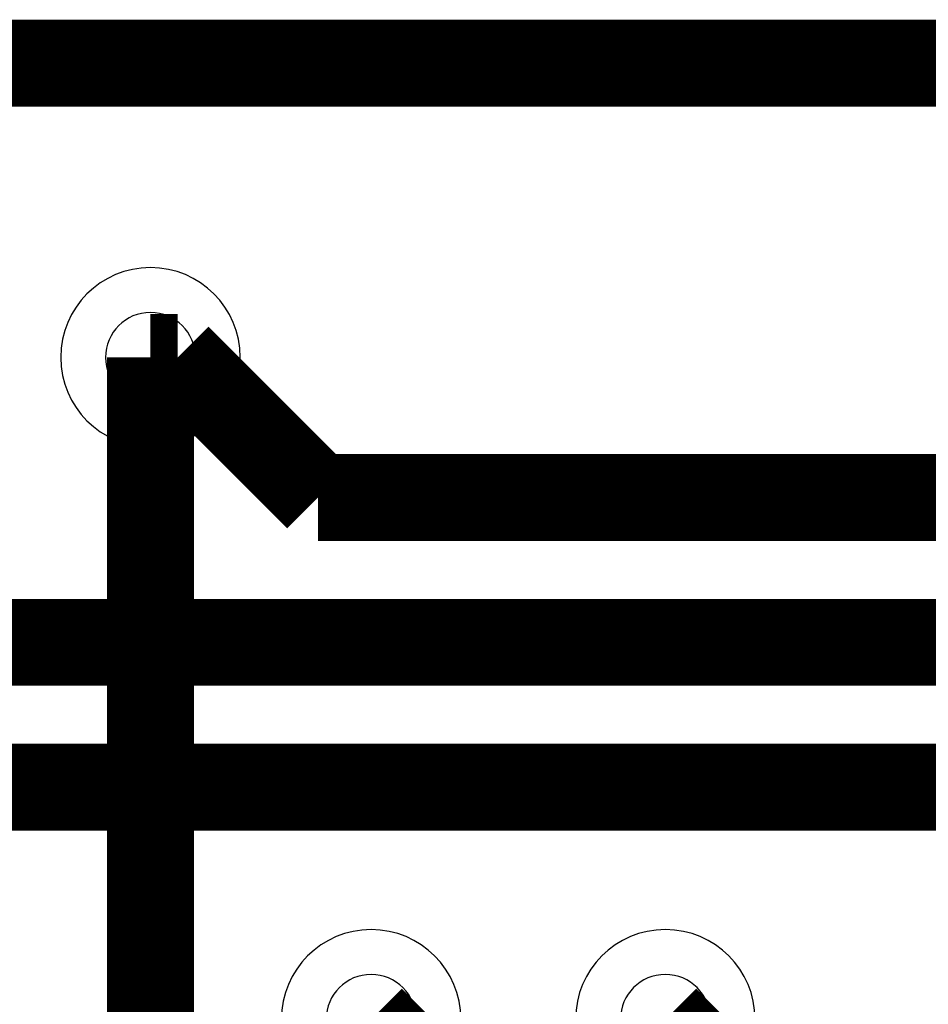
# Model space of a CAD drawing. Header units: millimetres. Extents: x -8 to 125, y -6 to 113.
# Tile 32 of 142: x 51.62 to 54.76, y 43.74 to 47.14. Entities that reach past the tile are written whole.
import ezdxf

# ---------------------------------------------------------------- set-up
doc = ezdxf.new("R2010")
doc.units = ezdxf.units.MM
for name, color, linetype, true_color in [('Bottom Layer', 7, 'Continuous', 0x0000ff), ('Hole Layer', 7, 'Continuous', 0x222222), ('Multi-Layer', 7, 'Continuous', 0xc0c0c0), ('Top Layer', 7, 'Continuous', 0xff0000)]:
    doc.layers.add(name, color=color, linetype=linetype, true_color=true_color)

msp = doc.modelspace()

# ---------------------------------------------------------------- linework, layer by layer
at = {"layer": 'Bottom Layer', "const_width": 0.3}
for points in [[(52.0701, 26.4161), (52.0701, 45.9741)], [(52.8321, 27.1781), (52.8321, 43.6881)], [(53.8481, 26.4161), (53.8481, 43.6881)]]:
    msp.add_lwpolyline(points, dxfattribs=at)
at = {"layer": 'Hole Layer'}
for points in [[(51.9151, 45.9741, 1), (52.2251, 45.9741, 1)], [(52.6771, 43.6881, 1), (52.9871, 43.6881, 1)], [(53.6931, 43.6881, 1), (54.0031, 43.6881, 1)]]:
    msp.add_lwpolyline(points, format="xyb", close=True, dxfattribs=at)
at = {"layer": 'Multi-Layer'}
for points in [[(51.7601, 45.9741, 1), (52.3801, 45.9741, 1)], [(52.5221, 43.6881, 1), (53.1421, 43.6881, 1)], [(53.5381, 43.6881, 1), (54.1581, 43.6881, 1)]]:
    msp.add_lwpolyline(points, format="xyb", close=True, dxfattribs=at)
at = {"layer": 'Top Layer', "const_width": 0.3}
for points in [[(55.6962, 46.9901), (39.8608, 46.9901)], [(52.0701, 45.9741), (52.1641, 45.9741)], [(52.6482, 45.49), (52.1641, 45.9741)], [(55.6962, 45.49), (52.6482, 45.49)], [(55.6962, 44.9901), (42.7041, 44.9901)], [(43.982, 44.49), (55.6962, 44.49)], [(53.5301, 42.9901), (52.8321, 43.6881)], [(54.0462, 43.49), (53.8481, 43.6881)]]:
    msp.add_lwpolyline(points, dxfattribs=at)

doc.saveas('drawing.dxf')
